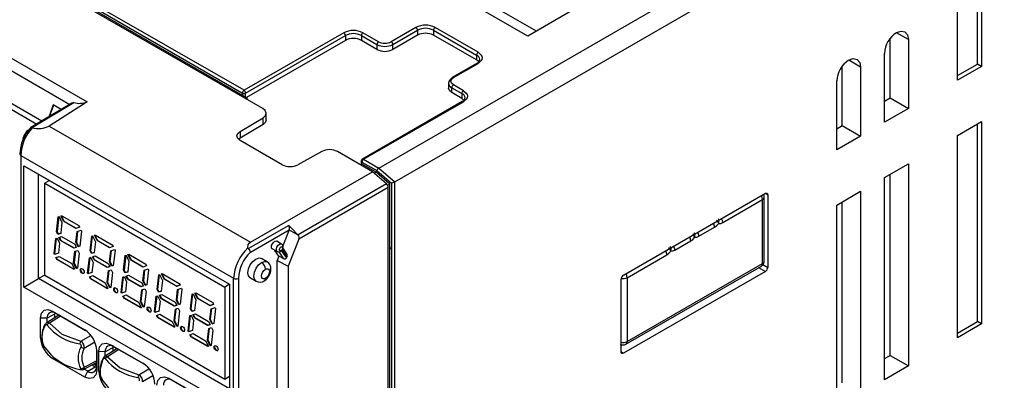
# Model space of a CAD drawing. Header units: millimetres. Extents: x 0 to 1118, y 0 to 864.
# Tile 16 of 20: x 733 to 820, y 662 to 695. Entities that reach past the tile are written whole.
import ezdxf

# ---------------------------------------------------------------- set-up
doc = ezdxf.new("R2010")
doc.units = ezdxf.units.MM
doc.header["$LTSCALE"] = 4

msp = doc.modelspace()

# ---------------------------------------------------------------- linework, layer by layer
for p, q in [((764.978, 681.343), (836.606, 722.692)), ((766.392, 680.118), (837.567, 721.206)), ((691.727, 714.574), (739.111, 687.22)), ((691.115, 713.812), (737.579, 686.988)), ((690.096, 710.966), (734.651, 685.245)), ((735.092, 685.508), (690.19, 711.429)), ((778.201, 693.058), (762.291, 702.243)), ((778.98, 693.508), (763.589, 702.393)), ((818.082, 690.565), (818.082, 702.813)), ((818.435, 702.609), (818.435, 690.361)), ((816.314, 689.136), (816.314, 701.384)), ((754.702, 686.622), (733.936, 698.61)), ((734.289, 698.548), (753.292, 687.578)), ((753.028, 688.241), (739.098, 696.283)), ((738.957, 696.038), (752.887, 687.997)), ((782.09, 695.303), (778.201, 693.058)), ((768.28, 693.822), (766.088, 692.556)), ((766.23, 692.311), (768.422, 693.577)), ((768.422, 693.577), (768.422, 693.14)), ((769.836, 693.577), (773.654, 691.372)), ((769.836, 693.577), (769.836, 693.14)), ((773.796, 691.617), (769.977, 693.822)), ((761.881, 693.352), (753.028, 688.241)), ((753.169, 687.997), (762.022, 693.107)), ((762.022, 692.671), (753.246, 687.604)), ((762.022, 693.107), (762.022, 692.671)), ((763.437, 693.107), (764.816, 692.311)), ((763.437, 693.107), (763.437, 692.671)), ((764.816, 691.875), (763.437, 692.671)), ((764.957, 692.556), (763.578, 693.352)), ((768.422, 693.14), (766.23, 691.875)), ((773.654, 690.936), (769.836, 693.14)), ((810.339, 687.565), (810.339, 692.819)), ((811.965, 692.75), (810.919, 693.354)), ((811.965, 692.75), (811.965, 686.626)), ((764.816, 692.311), (764.816, 691.875)), ((766.23, 691.875), (766.23, 692.311)), ((773.654, 691.372), (773.654, 690.936)), ((773.791, 690.818), (773.654, 690.936)), ((807.723, 690.301), (806.677, 690.905)), ((809.844, 685.401), (809.844, 691.525)), ((773.696, 690.648), (771.504, 689.382)), ((771.604, 689.372), (773.796, 690.638)), ((806.096, 685.115), (806.096, 690.37)), ((807.723, 690.301), (807.723, 684.177)), ((816.314, 689.544), (818.082, 690.565)), ((818.435, 690.361), (816.314, 689.136)), ((818.435, 690.361), (818.082, 690.565)), ((771.169, 688.882), (771.169, 688.446)), ((771.462, 688.474), (772.346, 687.964)), ((771.462, 688.038), (771.462, 688.474)), ((772.488, 688.209), (771.604, 688.719)), ((805.601, 682.952), (805.601, 689.076)), ((752.887, 687.997), (752.887, 687.812)), ((753.169, 687.649), (753.169, 687.997)), ((753.169, 687.507), (753.292, 687.578)), ((753.292, 687.578), (753.292, 687.436)), ((772.346, 687.528), (771.462, 688.038)), ((772.346, 687.964), (772.346, 687.528)), ((772.482, 687.41), (772.346, 687.528)), ((809.844, 687.279), (810.339, 687.565)), ((810.339, 687.565), (811.965, 686.626)), ((737.756, 687.093), (734.118, 684.928)), ((734.191, 684.92), (737.926, 687.153)), ((736.109, 686.939), (735.704, 685.872)), ((736.132, 686.926), (735.74, 685.893)), ((739.111, 687.22), (735.756, 685.068)), ((736.813, 686.532), (736.109, 686.939)), ((772.388, 687.239), (763.535, 682.128)), ((763.635, 682.118), (772.488, 687.229)), ((811.965, 686.626), (809.844, 685.401)), ((752.675, 684.594), (754.713, 685.812)), ((754.713, 685.213), (754.713, 685.812)), ((754.995, 685.614), (754.995, 686.214)), ((735.756, 685.068), (753.594, 674.771)), ((754.713, 685.213), (752.675, 683.994)), ((805.601, 684.83), (806.096, 685.115)), ((806.096, 685.115), (807.723, 684.177)), ((816.314, 684.237), (818.435, 685.462)), ((818.082, 667.702), (818.082, 685.258)), ((818.435, 685.462), (818.435, 667.498)), ((752.675, 683.994), (752.604, 683.931)), ((752.675, 684.594), (752.675, 683.994)), ((807.723, 684.177), (805.601, 682.952)), ((816.314, 666.273), (816.314, 684.237)), ((756.409, 681.636), (752.687, 683.785)), ((733.219, 682.451), (752.109, 671.546)), ((733.219, 682.451), (733.219, 659.918)), ((759.921, 682.805), (757.811, 681.629)), ((764.412, 681.016), (761.324, 682.799)), ((763.635, 682.118), (764.978, 681.343)), ((733.512, 670.768), (733.512, 681.546)), ((733.512, 681.546), (751.755, 671.015)), ((733.512, 681.546), (734.809, 680.798)), ((763.499, 681.686), (763.362, 681.623)), ((763.435, 681.955), (763.435, 681.656)), ((763.493, 681.873), (764.819, 681.108)), ((763.493, 681.683), (763.493, 681.873)), ((764.738, 680.97), (763.499, 681.686)), ((764.978, 681.343), (766.392, 680.118)), ((809.844, 680.502), (811.965, 681.727)), ((811.965, 681.727), (811.965, 663.763)), ((734.809, 680.798), (751.755, 671.015)), ((734.809, 671.517), (734.809, 680.798)), ((753.594, 674.771), (764.412, 681.016)), ((765.666, 679.931), (764.412, 681.016)), ((764.738, 680.97), (764.568, 680.882)), ((765.949, 679.921), (764.738, 680.97)), ((764.819, 681.108), (766.11, 679.991)), ((809.844, 662.538), (809.844, 680.502)), ((810.339, 664.702), (810.339, 680.788)), ((735.775, 680.24), (735.35, 679.995)), ((735.35, 679.995), (751.331, 670.77)), ((735.35, 671.83), (735.35, 679.995)), ((765.666, 679.931), (757.826, 675.405)), ((765.827, 679.6), (757.878, 675.012)), ((765.949, 679.921), (765.716, 679.783)), ((765.827, 550.153), (765.827, 679.6)), ((765.95, 550.506), (765.95, 679.922)), ((766.11, 679.991), (766.11, 550.416)), ((766.392, 550.288), (766.392, 680.118)), ((786.686, 671.828), (799.273, 679.094)), ((799.172, 673.072), (799.172, 678.747)), ((799.287, 679.086), (799.485, 678.972)), ((799.485, 678.972), (799.485, 672.521)), ((805.601, 678.053), (807.723, 679.277)), ((807.723, 679.277), (807.723, 661.313)), ((795.497, 676.506), (799.025, 678.543)), ((799.025, 672.868), (799.025, 678.543)), ((805.601, 660.089), (805.601, 678.053)), ((806.096, 662.252), (806.096, 678.338)), ((736.409, 675.688), (736.558, 677.005)), ((736.594, 677.025), (736.444, 675.708)), ((736.558, 677.005), (736.627, 677.027)), ((736.627, 677.027), (736.881, 676.505)), ((736.794, 677.081), (736.873, 677.107)), ((737.022, 676.613), (736.794, 677.081)), ((736.83, 677.102), (737.057, 676.634)), ((736.873, 677.107), (738.37, 676.243)), ((736.881, 676.505), (736.772, 675.542)), ((737.057, 676.634), (737.022, 676.613)), ((738.119, 675.98), (737.022, 676.613)), ((737.057, 676.634), (738.154, 676)), ((738.446, 676.086), (738.119, 675.98)), ((738.154, 676), (738.119, 675.98)), ((738.154, 676), (738.481, 676.106)), ((738.37, 676.243), (738.446, 676.086)), ((756.991, 676.249), (753.412, 674.183)), ((793.375, 675.282), (794.776, 676.09)), ((736.342, 675.091), (736.45, 675.127)), ((736.444, 675.708), (736.409, 675.688)), ((736.52, 675.46), (736.409, 675.688)), ((736.444, 675.708), (736.555, 675.481)), ((736.45, 675.127), (736.673, 674.668)), ((736.772, 675.542), (736.52, 675.46)), ((736.555, 675.481), (736.52, 675.46)), ((736.555, 675.481), (736.807, 675.563)), ((736.617, 675.181), (736.844, 675.255)), ((736.755, 674.897), (736.617, 675.181)), ((736.653, 675.201), (736.791, 674.918)), ((736.844, 675.255), (738.011, 674.581)), ((738.124, 674.746), (738.233, 675.706)), ((738.268, 675.726), (738.159, 674.766)), ((738.233, 675.706), (738.577, 675.818)), ((738.616, 675.737), (738.464, 674.399)), ((738.577, 675.818), (738.616, 675.737)), ((739.379, 673.974), (739.528, 675.29)), ((739.563, 675.311), (739.414, 673.994)), ((739.528, 675.29), (739.597, 675.313)), ((739.597, 675.313), (739.851, 674.79)), ((739.764, 675.367), (739.843, 675.393)), ((739.992, 674.899), (739.764, 675.367)), ((739.799, 675.387), (740.027, 674.919)), ((739.843, 675.393), (741.339, 674.529)), ((753.605, 673.872), (757.036, 675.852)), ((757.036, 675.852), (756.479, 674.417)), ((757.036, 675.852), (757.809, 675.422)), ((757.826, 675.405), (757.809, 675.422)), ((736.186, 673.72), (736.342, 675.091)), ((736.377, 675.112), (736.222, 673.74)), ((736.673, 674.668), (736.573, 673.785)), ((736.791, 674.918), (736.755, 674.897)), ((737.923, 674.223), (736.755, 674.897)), ((736.791, 674.918), (737.958, 674.244)), ((738.149, 674.297), (737.923, 674.223)), ((737.958, 674.244), (738.184, 674.317)), ((738.011, 674.581), (738.149, 674.297)), ((738.159, 674.766), (738.124, 674.746)), ((738.316, 674.351), (738.124, 674.746)), ((738.159, 674.766), (738.352, 674.372)), ((738.464, 674.399), (738.316, 674.351)), ((738.352, 674.372), (738.316, 674.351)), ((738.352, 674.372), (738.5, 674.42)), ((739.851, 674.79), (739.742, 673.828)), ((740.027, 674.919), (739.992, 674.899)), ((741.089, 674.265), (739.992, 674.899)), ((740.027, 674.919), (741.124, 674.286)), ((741.416, 674.372), (741.089, 674.265)), ((741.124, 674.286), (741.089, 674.265)), ((741.124, 674.286), (741.451, 674.392)), ((741.339, 674.529), (741.416, 674.372)), ((756.366, 674.59), (755.942, 674.847)), ((757.878, 675.012), (756.949, 672.618)), ((766.039, 674.117), (765.95, 674.374)), ((791.254, 674.057), (792.654, 674.865)), ((736.222, 673.74), (736.186, 673.72)), ((736.212, 673.667), (736.186, 673.72)), ((736.573, 673.785), (736.212, 673.667)), ((736.247, 673.688), (736.212, 673.667)), ((736.222, 673.74), (736.247, 673.688)), ((736.247, 673.688), (736.608, 673.805)), ((736.342, 673.399), (736.647, 673.498)), ((736.432, 673.214), (736.342, 673.399)), ((736.378, 673.419), (736.468, 673.234)), ((736.647, 673.498), (737.744, 672.865)), ((737.916, 672.91), (738.034, 673.948)), ((737.958, 674.244), (737.923, 674.223)), ((738.069, 673.969), (737.951, 672.93)), ((738.034, 673.948), (738.28, 674.028)), ((738.395, 673.791), (738.244, 672.452)), ((738.28, 674.028), (738.395, 673.791)), ((739.156, 672.005), (739.311, 673.377)), ((739.347, 673.397), (739.191, 672.026)), ((739.311, 673.377), (739.42, 673.412)), ((739.414, 673.994), (739.379, 673.974)), ((739.49, 673.746), (739.379, 673.974)), ((739.414, 673.994), (739.525, 673.766)), ((739.42, 673.412), (739.643, 672.954)), ((739.742, 673.828), (739.49, 673.746)), ((739.525, 673.766), (739.49, 673.746)), ((739.525, 673.766), (739.777, 673.848)), ((739.587, 673.467), (739.813, 673.54)), ((739.725, 673.183), (739.587, 673.467)), ((739.623, 673.487), (739.761, 673.203)), ((739.813, 673.54), (740.981, 672.866)), ((741.094, 673.032), (741.203, 673.991)), ((741.238, 674.012), (741.129, 673.052)), ((741.203, 673.991), (741.547, 674.103)), ((741.586, 674.023), (741.434, 672.685)), ((741.547, 674.103), (741.586, 674.023)), ((742.349, 672.259), (742.498, 673.576)), ((742.533, 673.596), (742.384, 672.279)), ((742.498, 673.576), (742.567, 673.598)), ((742.567, 673.598), (742.821, 673.076)), ((742.734, 673.652), (742.813, 673.678)), ((742.962, 673.184), (742.734, 673.652)), ((742.769, 673.673), (742.997, 673.205)), ((742.813, 673.678), (744.309, 672.815)), ((755.542, 674.154), (755.977, 673.915)), ((756.13, 673.518), (755.771, 674.028)), ((756.13, 673.518), (755.982, 673.136)), ((756.574, 673.264), (756.13, 673.518)), ((756.574, 673.264), (756.133, 673.892)), ((756.799, 673.388), (756.339, 674.042)), ((756.842, 673.501), (756.405, 674.123)), ((756.839, 673.733), (756.481, 674.243)), ((756.842, 673.501), (756.799, 673.388)), ((787.005, 671.604), (790.533, 673.641)), ((736.468, 673.234), (736.432, 673.214)), ((737.928, 672.35), (736.432, 673.214)), ((736.468, 673.234), (737.964, 672.37)), ((737.744, 672.865), (737.986, 672.369)), ((737.951, 672.93), (737.916, 672.91)), ((738.153, 672.423), (737.916, 672.91)), ((737.951, 672.93), (738.188, 672.443)), ((739.643, 672.954), (739.543, 672.07)), ((739.761, 673.203), (739.725, 673.183)), ((740.893, 672.509), (739.725, 673.183)), ((739.761, 673.203), (740.928, 672.529)), ((741.119, 672.582), (740.893, 672.509)), ((740.928, 672.529), (740.893, 672.509)), ((740.928, 672.529), (741.154, 672.603)), ((740.981, 672.866), (741.119, 672.582)), ((741.129, 673.052), (741.094, 673.032)), ((741.286, 672.637), (741.094, 673.032)), ((741.129, 673.052), (741.321, 672.657)), ((741.434, 672.685), (741.286, 672.637)), ((741.321, 672.657), (741.286, 672.637)), ((741.321, 672.657), (741.469, 672.705)), ((742.821, 673.076), (742.712, 672.113)), ((742.997, 673.205), (742.962, 673.184)), ((744.059, 672.551), (742.962, 673.184)), ((742.997, 673.205), (744.094, 672.571)), ((744.386, 672.657), (744.059, 672.551)), ((744.094, 672.571), (744.059, 672.551)), ((744.094, 672.571), (744.421, 672.678)), ((744.309, 672.815), (744.386, 672.657)), ((755.09, 673.006), (754.594, 673.307)), ((755.982, 655.076), (755.982, 673.136)), ((755.982, 673.136), (756.949, 672.618)), ((756.949, 672.618), (756.949, 654.378)), ((786.901, 665.7), (798.922, 672.639)), ((787.005, 665.929), (799.025, 672.868)), ((798.677, 672.498), (799.273, 672.154)), ((799.061, 672.766), (799.485, 672.521)), ((735.35, 671.83), (734.809, 671.517)), ((735.35, 671.83), (751.331, 662.604)), ((737.964, 672.37), (737.928, 672.35)), ((737.986, 672.369), (737.928, 672.35)), ((737.964, 672.37), (737.982, 672.376)), ((738.244, 672.452), (738.153, 672.423)), ((738.188, 672.443), (738.153, 672.423)), ((738.188, 672.443), (738.279, 672.473)), ((739.191, 672.026), (739.156, 672.005)), ((739.182, 671.953), (739.156, 672.005)), ((739.543, 672.07), (739.182, 671.953)), ((739.217, 671.973), (739.182, 671.953)), ((739.191, 672.026), (739.217, 671.973)), ((739.217, 671.973), (739.578, 672.091)), ((739.312, 671.684), (739.617, 671.784)), ((739.402, 671.499), (739.312, 671.684)), ((739.348, 671.705), (739.438, 671.52)), ((739.617, 671.784), (740.714, 671.15)), ((740.886, 671.195), (741.003, 672.234)), ((741.039, 672.254), (740.921, 671.216)), ((741.003, 672.234), (741.249, 672.314)), ((741.365, 672.076), (741.214, 670.738)), ((741.249, 672.314), (741.365, 672.076)), ((742.126, 670.291), (742.281, 671.662)), ((742.317, 671.683), (742.161, 670.311)), ((742.281, 671.662), (742.39, 671.698)), ((742.384, 672.279), (742.349, 672.259)), ((742.46, 672.031), (742.349, 672.259)), ((742.384, 672.279), (742.495, 672.052)), ((742.39, 671.698), (742.613, 671.24)), ((742.712, 672.113), (742.46, 672.031)), ((742.495, 672.052), (742.46, 672.031)), ((742.495, 672.052), (742.747, 672.134)), ((742.557, 671.752), (742.783, 671.826)), ((742.695, 671.468), (742.557, 671.752)), ((742.592, 671.773), (742.73, 671.489)), ((742.783, 671.826), (743.951, 671.152)), ((744.064, 671.317), (744.172, 672.277)), ((744.208, 672.297), (744.099, 671.338)), ((744.172, 672.277), (744.516, 672.389)), ((744.556, 672.308), (744.404, 670.97)), ((744.516, 672.389), (744.556, 672.308)), ((745.319, 670.545), (745.468, 671.861)), ((745.503, 671.882), (745.354, 670.565)), ((745.468, 671.861), (745.537, 671.884)), ((745.537, 671.884), (745.791, 671.361)), ((745.704, 671.938), (745.783, 671.964)), ((745.932, 671.47), (745.704, 671.938)), ((745.739, 671.958), (745.967, 671.49)), ((745.783, 671.964), (747.279, 671.1)), ((799.273, 672.154), (786.686, 664.888)), ((733.512, 670.768), (734.809, 671.517)), ((751.755, 660.236), (733.512, 670.768)), ((751.755, 661.734), (734.809, 671.517)), ((739.438, 671.52), (739.402, 671.499)), ((740.898, 670.636), (739.402, 671.499)), ((739.438, 671.52), (740.934, 670.656)), ((740.714, 671.15), (740.955, 670.654)), ((740.921, 671.216), (740.886, 671.195)), ((741.123, 670.709), (740.886, 671.195)), ((740.921, 671.216), (741.158, 670.729)), ((741.158, 670.729), (741.249, 670.758)), ((742.613, 671.24), (742.513, 670.356)), ((742.73, 671.489), (742.695, 671.468)), ((743.862, 670.794), (742.695, 671.468)), ((742.73, 671.489), (743.898, 670.815)), ((744.089, 670.868), (743.862, 670.794)), ((743.898, 670.815), (743.862, 670.794)), ((743.898, 670.815), (744.124, 670.888)), ((743.951, 671.152), (744.089, 670.868)), ((744.099, 671.338), (744.064, 671.317)), ((744.256, 670.922), (744.064, 671.317)), ((744.099, 671.338), (744.291, 670.943)), ((744.404, 670.97), (744.256, 670.922)), ((744.291, 670.943), (744.256, 670.922)), ((744.291, 670.943), (744.439, 670.991)), ((745.791, 671.361), (745.682, 670.399)), ((745.967, 671.49), (745.932, 671.47)), ((747.029, 670.836), (745.932, 671.47)), ((745.967, 671.49), (747.064, 670.857)), ((747.356, 670.943), (747.029, 670.836)), ((747.064, 670.857), (747.029, 670.836)), ((747.064, 670.857), (747.391, 670.963)), ((747.279, 671.1), (747.356, 670.943)), ((751.755, 671.015), (751.331, 670.77)), ((751.331, 670.77), (751.331, 662.604)), ((751.755, 671.015), (751.755, 660.236)), ((752.109, 649.029), (752.109, 671.546)), ((752.533, 671.543), (752.53, 649.187)), ((753.594, 671.575), (754.102, 671.296)), ((754.114, 671.29), (754.102, 671.296)), ((786.474, 665.01), (786.474, 671.461)), ((787.005, 671.604), (787.005, 665.929)), ((740.934, 670.656), (740.898, 670.636)), ((740.955, 670.654), (740.898, 670.636)), ((740.934, 670.656), (740.952, 670.662)), ((741.214, 670.738), (741.123, 670.709)), ((741.158, 670.729), (741.123, 670.709)), ((742.161, 670.311), (742.126, 670.291)), ((742.151, 670.238), (742.126, 670.291)), ((742.513, 670.356), (742.151, 670.238)), ((742.187, 670.259), (742.151, 670.238)), ((742.161, 670.311), (742.187, 670.259)), ((742.187, 670.259), (742.548, 670.376)), ((742.282, 669.97), (742.587, 670.069)), ((742.372, 669.785), (742.282, 669.97)), ((742.317, 669.99), (742.407, 669.805)), ((742.587, 670.069), (743.684, 669.436)), ((743.856, 669.481), (743.973, 670.52)), ((744.009, 670.54), (743.891, 669.501)), ((743.973, 670.52), (744.219, 670.599)), ((744.335, 670.362), (744.183, 669.024)), ((744.219, 670.599), (744.335, 670.362)), ((745.096, 668.577), (745.251, 669.948)), ((745.286, 669.968), (745.131, 668.597)), ((745.251, 669.948), (745.36, 669.983)), ((745.354, 670.565), (745.319, 670.545)), ((745.429, 670.317), (745.319, 670.545)), ((745.354, 670.565), (745.465, 670.337)), ((745.36, 669.983), (745.583, 669.525)), ((745.682, 670.399), (745.429, 670.317)), ((745.465, 670.337), (745.429, 670.317)), ((745.465, 670.337), (745.717, 670.419)), ((745.527, 670.038), (745.753, 670.111)), ((745.665, 669.754), (745.527, 670.038)), ((745.562, 670.058), (745.7, 669.774)), ((745.753, 670.111), (746.92, 669.437)), ((747.034, 669.603), (747.142, 670.563)), ((747.178, 670.583), (747.069, 669.623)), ((747.142, 670.563), (747.486, 670.674)), ((747.525, 670.594), (747.374, 669.256)), ((747.486, 670.674), (747.525, 670.594)), ((748.288, 668.83), (748.438, 670.147)), ((748.473, 670.167), (748.324, 668.851)), ((748.438, 670.147), (748.506, 670.169)), ((748.506, 670.169), (748.761, 669.647)), ((748.674, 670.224), (748.753, 670.249)), ((748.901, 669.755), (748.674, 670.224)), ((748.709, 670.244), (748.937, 669.776)), ((748.753, 670.249), (750.249, 669.386)), ((742.407, 669.805), (742.372, 669.785)), ((743.868, 668.921), (742.372, 669.785)), ((742.407, 669.805), (743.904, 668.942)), ((743.684, 669.436), (743.925, 668.94)), ((743.891, 669.501), (743.856, 669.481)), ((744.093, 668.994), (743.856, 669.481)), ((743.891, 669.501), (744.128, 669.014)), ((744.183, 669.024), (744.093, 668.994)), ((744.128, 669.014), (744.093, 668.994)), ((744.128, 669.014), (744.219, 669.044)), ((745.583, 669.525), (745.483, 668.641)), ((745.7, 669.774), (745.665, 669.754)), ((746.832, 669.08), (745.665, 669.754)), ((745.7, 669.774), (746.868, 669.1)), ((747.059, 669.153), (746.832, 669.08)), ((746.868, 669.1), (746.832, 669.08)), ((746.868, 669.1), (747.094, 669.174)), ((746.92, 669.437), (747.059, 669.153)), ((747.069, 669.623), (747.034, 669.603)), ((747.226, 669.208), (747.034, 669.603)), ((747.069, 669.623), (747.261, 669.228)), ((747.374, 669.256), (747.226, 669.208)), ((747.261, 669.228), (747.226, 669.208)), ((747.261, 669.228), (747.409, 669.276)), ((748.761, 669.647), (748.651, 668.684)), ((748.937, 669.776), (748.901, 669.755)), ((749.998, 669.122), (748.901, 669.755)), ((748.937, 669.776), (750.034, 669.142)), ((750.326, 669.228), (749.998, 669.122)), ((750.034, 669.142), (749.998, 669.122)), ((750.034, 669.142), (750.361, 669.249)), ((750.249, 669.386), (750.326, 669.228)), ((736.61, 668.286), (735.456, 667.548)), ((736.231, 668.353), (735.561, 668.005)), ((736.762, 668.199), (735.762, 667.559)), ((736.047, 668.629), (738.896, 666.984)), ((736.047, 668.629), (736.329, 668.448)), ((736.249, 668.446), (736.231, 668.353)), ((736.231, 668.353), (736.231, 668.044)), ((736.329, 668.448), (738.973, 666.922)), ((736.536, 668.329), (736.536, 668.239)), ((743.904, 668.942), (743.868, 668.921)), ((743.925, 668.94), (743.868, 668.921)), ((743.904, 668.942), (743.922, 668.947)), ((745.131, 668.597), (745.096, 668.577)), ((745.121, 668.524), (745.096, 668.577)), ((745.483, 668.641), (745.121, 668.524)), ((745.157, 668.544), (745.121, 668.524)), ((745.131, 668.597), (745.157, 668.544)), ((745.157, 668.544), (745.518, 668.662)), ((745.252, 668.256), (745.557, 668.355)), ((745.342, 668.07), (745.252, 668.256)), ((745.287, 668.276), (745.377, 668.091)), ((745.557, 668.355), (746.654, 667.721)), ((746.826, 667.766), (746.943, 668.805)), ((746.979, 668.825), (746.861, 667.787)), ((746.943, 668.805), (747.189, 668.885)), ((747.305, 668.647), (747.153, 667.309)), ((747.189, 668.885), (747.305, 668.647)), ((748.066, 666.862), (748.221, 668.234)), ((748.256, 668.254), (748.101, 666.882)), ((748.221, 668.234), (748.33, 668.269)), ((748.324, 668.851), (748.288, 668.83)), ((748.399, 668.602), (748.288, 668.83)), ((748.324, 668.851), (748.435, 668.623)), ((748.33, 668.269), (748.552, 667.811)), ((748.651, 668.684), (748.399, 668.602)), ((748.435, 668.623), (748.399, 668.602)), ((748.435, 668.623), (748.687, 668.705)), ((748.497, 668.323), (748.723, 668.397)), ((748.635, 668.039), (748.497, 668.323)), ((748.532, 668.344), (748.67, 668.06)), ((748.723, 668.397), (749.89, 667.723)), ((750.003, 667.888), (750.112, 668.848)), ((750.147, 668.868), (750.039, 667.909)), ((750.112, 668.848), (750.456, 668.96)), ((750.495, 668.88), (750.344, 667.541)), ((750.456, 668.96), (750.495, 668.88)), ((734.981, 666.274), (734.981, 668.013)), ((735.561, 668.005), (734.981, 668.013)), ((735.454, 667.522), (735.515, 667.583)), ((735.561, 667.616), (735.561, 668.005)), ((745.377, 668.091), (745.342, 668.07)), ((746.838, 667.207), (745.342, 668.07)), ((745.377, 668.091), (746.873, 667.227)), ((746.654, 667.721), (746.895, 667.225)), ((746.861, 667.787), (746.826, 667.766)), ((747.062, 667.28), (746.826, 667.766)), ((746.861, 667.787), (747.098, 667.3)), ((747.153, 667.309), (747.062, 667.28)), ((747.098, 667.3), (747.062, 667.28)), ((747.098, 667.3), (747.189, 667.33)), ((748.552, 667.811), (748.452, 666.927)), ((748.67, 668.06), (748.635, 668.039)), ((749.802, 667.365), (748.635, 668.039)), ((748.67, 668.06), (749.837, 667.386)), ((750.028, 667.439), (749.802, 667.365)), ((749.837, 667.386), (749.802, 667.365)), ((749.837, 667.386), (750.064, 667.459)), ((749.89, 667.723), (750.028, 667.439)), ((750.039, 667.909), (750.003, 667.888)), ((750.196, 667.493), (750.003, 667.888)), ((750.039, 667.909), (750.231, 667.514)), ((750.344, 667.541), (750.196, 667.493)), ((750.231, 667.514), (750.196, 667.493)), ((750.231, 667.514), (750.379, 667.562)), ((816.314, 666.681), (818.082, 667.702)), ((818.435, 667.498), (816.314, 666.273)), ((818.435, 667.498), (818.082, 667.702)), ((738.54, 665.955), (739.438, 666.474)), ((746.873, 667.227), (746.838, 667.207)), ((746.895, 667.225), (746.838, 667.207)), ((746.873, 667.227), (746.891, 667.233)), ((748.101, 666.882), (748.066, 666.862)), ((748.091, 666.809), (748.066, 666.862)), ((748.452, 666.927), (748.091, 666.809)), ((748.126, 666.83), (748.091, 666.809)), ((748.101, 666.882), (748.126, 666.83)), ((748.126, 666.83), (748.488, 666.947)), ((748.222, 666.541), (748.527, 666.64)), ((748.312, 666.356), (748.222, 666.541)), ((748.257, 666.561), (748.347, 666.376)), ((748.527, 666.64), (749.624, 666.007)), ((749.795, 666.052), (749.913, 667.091)), ((749.948, 667.111), (749.831, 666.072)), ((749.913, 667.091), (750.159, 667.171)), ((750.275, 666.933), (750.123, 665.595)), ((750.159, 667.171), (750.275, 666.933)), ((734.981, 666.274), (735.099, 666.273)), ((735.192, 665.698), (735.24, 665.55)), ((735.221, 665.571), (735.852, 664.807)), ((739.792, 665.862), (738.853, 665.32)), ((741.209, 665.649), (744.058, 664.004)), ((741.209, 665.649), (741.491, 665.468)), ((748.347, 666.376), (748.312, 666.356)), ((749.808, 665.492), (748.312, 666.356)), ((748.347, 666.376), (749.843, 665.513)), ((749.624, 666.007), (749.865, 665.511)), ((749.831, 666.072), (749.795, 666.052)), ((750.032, 665.565), (749.795, 666.052)), ((749.843, 665.513), (749.808, 665.492)), ((749.865, 665.511), (749.808, 665.492)), ((749.831, 666.072), (750.068, 665.586)), ((749.843, 665.513), (749.861, 665.519)), ((750.123, 665.595), (750.032, 665.565)), ((750.068, 665.586), (750.032, 665.565)), ((750.068, 665.586), (750.158, 665.615)), ((786.474, 665.582), (786.575, 665.64)), ((739.947, 665.234), (739.947, 663.733)), ((739.962, 665.137), (739.962, 663.399)), ((740.143, 663.295), (740.143, 665.033)), ((740.723, 665.025), (740.143, 665.033)), ((741.772, 665.306), (740.618, 664.569)), ((741.393, 665.373), (740.723, 665.025)), ((740.723, 664.636), (740.723, 665.025)), ((741.924, 665.219), (740.924, 664.579)), ((741.411, 665.466), (741.393, 665.373)), ((741.393, 665.373), (741.393, 665.064)), ((741.491, 665.468), (744.135, 663.942)), ((741.698, 665.349), (741.698, 665.259)), ((786.686, 664.888), (786.474, 665.01)), ((809.844, 664.416), (810.339, 664.702)), ((810.339, 664.702), (811.965, 663.763)), ((736.116, 664.552), (736.047, 664.428)), ((738.896, 662.783), (736.047, 664.428)), ((738.731, 663.427), (739.947, 664.057)), ((738.853, 663.666), (739.947, 664.233)), ((739.548, 663.85), (739.816, 663.696)), ((739.72, 663.939), (739.947, 663.808)), ((739.947, 663.91), (739.813, 663.988)), ((740.616, 664.542), (740.677, 664.603)), ((739.179, 663.29), (738.842, 663.484)), ((738.896, 662.783), (739.179, 663.29)), ((739.179, 663.29), (739.816, 663.696)), ((739.933, 663.655), (739.816, 663.696)), ((739.947, 663.733), (739.962, 663.399)), ((740.143, 663.295), (740.26, 663.293)), ((743.702, 662.975), (744.6, 663.494)), ((811.965, 663.763), (809.844, 662.538)), ((740.354, 662.719), (740.402, 662.57)), ((740.383, 662.591), (741.014, 661.827)), ((740.508, 662.401), (740.435, 662.55)), ((744.954, 662.882), (744.015, 662.34)), ((746.371, 662.669), (749.22, 661.024)), ((746.371, 662.669), (746.653, 662.489)), ((746.653, 662.489), (749.297, 660.962)), ((751.331, 662.604), (751.755, 662.849))]:
    msp.add_line(p, q)
at = {"flags": 128}
for points in [[(810.905, 693.362), (811.311, 693.503), (811.655, 693.437), (811.885, 693.172), (811.965, 692.75)], [(773.796, 691.617), (774.049, 691.403), (774.122, 691.268), (774.147, 691.127), (774.123, 690.987), (774.049, 690.852), (773.796, 690.638)], [(806.662, 690.913), (807.068, 691.054), (807.412, 690.987), (807.642, 690.723), (807.723, 690.301)], [(771.604, 688.719), (771.431, 688.869), (771.369, 689.046), (771.431, 689.222), (771.604, 689.372)], [(771.462, 688.038), (771.246, 688.225), (771.169, 688.446)], [(772.488, 688.209), (772.74, 687.994), (772.814, 687.86), (772.839, 687.719), (772.815, 687.579), (772.74, 687.444), (772.488, 687.229)], [(754.713, 685.812), (754.923, 685.999), (754.995, 686.218), (754.917, 686.437), (754.702, 686.622)], [(754.993, 685.614), (754.923, 685.4), (754.713, 685.213)], [(734.19, 684.921), (734.131, 684.932), (734.081, 684.915)], [(734.237, 684.912), (734.212, 684.915), (734.19, 684.921)], [(752.687, 683.785), (752.472, 683.97), (752.395, 684.188), (752.466, 684.407), (752.675, 684.594)], [(763.535, 682.128), (763.581, 682.137), (763.635, 682.118)], [(763.493, 681.873), (763.45, 681.911), (763.435, 681.955), (763.45, 681.999), (763.493, 682.037)], [(799.025, 678.543), (798.998, 678.715), (798.922, 678.892), (798.922, 678.892)], [(799.025, 678.543), (799.134, 678.637), (799.172, 678.747)], [(799.273, 679.094), (799.354, 679.123), (799.423, 679.109), (799.469, 679.056), (799.485, 678.972)], [(757.809, 675.422), (757.266, 675.967), (756.991, 676.249)], [(794.776, 676.09), (794.963, 676.227), (795.136, 676.412)], [(795.136, 676.412), (795.31, 676.427), (795.497, 676.506)], [(795.497, 676.506), (795.47, 676.678), (795.393, 676.855), (795.393, 676.855)], [(792.654, 674.865), (792.841, 675.002), (793.015, 675.188)], [(793.015, 675.188), (793.189, 675.202), (793.375, 675.282)], [(753.382, 674.24), (753.4, 674.539), (753.473, 674.67), (753.594, 674.771)], [(755.459, 674.337), (755.481, 674.475), (755.542, 674.616), (755.634, 674.74), (755.742, 674.827), (755.85, 674.865), (755.942, 674.847), (755.944, 674.845)], [(755.547, 674.157), (755.523, 674.167), (755.476, 674.237), (755.459, 674.337)], [(755.977, 673.915), (755.938, 673.948), (755.897, 674.044), (755.901, 674.174), (755.948, 674.317), (756.031, 674.45), (756.136, 674.551), (756.247, 674.604), (756.345, 674.6), (756.368, 674.588)], [(756.339, 674.042), (756.286, 674.008), (756.261, 674.001), (756.238, 674.002), (756.198, 674.021), (756.185, 674.039), (756.178, 674.062), (756.175, 674.123), (756.182, 674.155), (756.193, 674.188), (756.23, 674.254), (756.276, 674.306)], [(756.276, 674.306), (756.32, 674.335), (756.361, 674.347), (756.398, 674.341), (756.424, 674.318), (756.439, 674.279), (756.441, 674.232), (756.429, 674.177), (756.405, 674.123)], [(756.022, 673.9), (756.016, 673.901), (755.977, 673.915)], [(756.118, 673.912), (756.148, 673.901), (756.18, 673.898), (756.213, 673.903), (756.245, 673.917), (756.302, 673.968), (756.339, 674.042)], [(756.405, 674.123), (756.458, 674.161), (756.48, 674.209), (756.479, 674.228)], [(756.799, 673.388), (756.759, 673.318), (756.703, 673.268), (756.67, 673.252), (756.638, 673.247), (756.606, 673.251), (756.574, 673.264)], [(790.533, 673.641), (790.72, 673.778), (790.894, 673.963)], [(790.894, 673.963), (791.067, 673.978), (791.254, 674.057)], [(753.596, 671.576), (753.589, 671.578), (753.435, 671.754), (753.382, 672.035), (753.435, 672.379), (753.589, 672.732), (753.818, 673.042), (754.089, 673.26)], [(754.102, 671.296), (754.096, 671.299), (753.945, 671.473), (753.892, 671.751), (753.945, 672.09), (754.096, 672.439), (754.323, 672.745), (754.59, 672.961)], [(754.089, 673.26), (754.359, 673.354), (754.589, 673.31), (754.593, 673.304)], [(754.59, 672.961), (754.857, 673.054), (755.084, 673.01), (755.09, 673.006)], [(754.823, 671.32), (754.961, 671.415), (755.086, 671.534), (755.273, 671.797), (755.374, 672.03), (755.416, 672.207), (755.408, 672.543), (755.312, 672.783), (755.219, 672.903), (755.089, 673.006)], [(799.105, 672.822), (799.167, 673.005), (799.17, 673.072)], [(738.674, 671.993), (738.606, 672.048), (738.549, 672.125), (738.51, 672.214), (738.497, 672.3), (738.51, 672.37), (738.549, 672.414), (738.606, 672.425), (738.674, 672.402)], [(738.584, 672.434), (738.584, 672.434), (738.546, 672.39), (738.532, 672.32), (738.546, 672.234), (738.584, 672.146), (738.641, 672.068), (738.709, 672.014)], [(738.674, 672.402), (738.741, 672.347), (738.799, 672.27), (738.837, 672.181), (738.851, 672.095), (738.837, 672.025), (738.799, 671.981), (738.741, 671.97), (738.674, 671.993)], [(738.709, 672.014), (738.777, 671.99), (738.834, 672.001)], [(754.937, 671.556), (754.867, 671.523), (754.8, 671.509), (754.737, 671.514), (754.683, 671.538), (754.613, 671.631), (754.592, 671.755), (754.613, 671.902), (754.683, 672.077), (754.738, 672.163), (754.8, 672.24), (754.867, 672.304), (754.937, 672.352)], [(754.937, 672.352), (755.007, 672.384), (755.074, 672.398), (755.137, 672.394), (755.191, 672.37), (755.261, 672.277), (755.282, 672.153), (755.261, 672.005), (755.191, 671.831), (755.137, 671.744), (755.074, 671.667), (755.007, 671.604), (754.937, 671.556)], [(741.644, 670.279), (741.576, 670.333), (741.519, 670.411), (741.48, 670.499), (741.467, 670.585), (741.48, 670.655), (741.519, 670.7), (741.576, 670.711), (741.644, 670.687)], [(741.554, 670.72), (741.554, 670.72), (741.516, 670.676), (741.502, 670.605), (741.516, 670.52), (741.554, 670.431), (741.611, 670.354), (741.679, 670.299)], [(741.644, 670.687), (741.711, 670.633), (741.769, 670.555), (741.807, 670.467), (741.82, 670.381), (741.807, 670.311), (741.769, 670.266), (741.711, 670.255), (741.644, 670.279)], [(741.679, 670.299), (741.747, 670.276), (741.804, 670.287)], [(744.524, 669.005), (744.524, 669.005), (744.485, 668.961), (744.472, 668.891), (744.485, 668.805), (744.524, 668.717), (744.581, 668.639), (744.649, 668.585)], [(734.981, 668.013), (735.062, 668.438), (735.293, 668.704), (735.639, 668.771), (736.047, 668.629)], [(744.613, 668.564), (744.546, 668.619), (744.488, 668.696), (744.45, 668.785), (744.437, 668.871), (744.45, 668.941), (744.488, 668.985), (744.546, 668.996), (744.613, 668.973)], [(744.613, 668.973), (744.681, 668.918), (744.738, 668.841), (744.777, 668.752), (744.79, 668.666), (744.777, 668.596), (744.738, 668.552), (744.681, 668.541), (744.613, 668.564)], [(744.649, 668.585), (744.716, 668.561), (744.774, 668.572)], [(735.346, 667.278), (735.316, 667.305), (735.31, 667.324), (735.329, 667.333), (735.37, 667.331)], [(735.346, 667.278), (735.39, 667.361), (735.417, 667.394), (735.444, 667.417), (735.472, 667.431), (735.498, 667.433), (735.521, 667.423), (735.54, 667.404)], [(735.762, 667.559), (736.872, 666.588), (738.54, 665.955)], [(747.583, 666.85), (747.516, 666.905), (747.458, 666.982), (747.42, 667.07), (747.407, 667.156), (747.42, 667.226), (747.458, 667.271), (747.516, 667.282), (747.583, 667.258)], [(747.494, 667.291), (747.494, 667.291), (747.455, 667.247), (747.442, 667.177), (747.455, 667.091), (747.494, 667.002), (747.551, 666.925), (747.619, 666.87)], [(747.583, 667.258), (747.651, 667.204), (747.708, 667.126), (747.747, 667.038), (747.76, 666.952), (747.747, 666.882), (747.708, 666.838), (747.651, 666.826), (747.583, 666.85)], [(747.619, 666.87), (747.686, 666.847), (747.744, 666.858)], [(735.102, 666.221), (735.119, 665.927), (735.154, 665.818)], [(738.451, 665.723), (738.491, 665.709), (738.525, 665.686), (738.551, 665.653), (738.569, 665.614), (738.577, 665.569), (738.576, 665.522), (738.552, 665.428)], [(740.143, 665.033), (740.224, 665.458), (740.455, 665.724), (740.801, 665.791), (741.209, 665.649)], [(750.553, 665.135), (750.486, 665.19), (750.428, 665.267), (750.39, 665.356), (750.376, 665.442), (750.39, 665.512), (750.428, 665.556), (750.486, 665.567), (750.553, 665.544)], [(750.464, 665.577), (750.464, 665.577), (750.425, 665.532), (750.412, 665.462), (750.425, 665.376), (750.464, 665.288), (750.521, 665.21), (750.589, 665.156)], [(750.553, 665.544), (750.621, 665.489), (750.678, 665.412), (750.716, 665.323), (750.73, 665.238), (750.716, 665.167), (750.678, 665.123), (750.621, 665.112), (750.553, 665.135)], [(750.589, 665.156), (750.656, 665.132), (750.714, 665.144)], [(786.686, 664.888), (786.605, 664.86), (786.536, 664.873), (786.49, 664.926), (786.474, 665.01)], [(740.277, 663.206), (740.314, 663.648), (740.508, 664.299)], [(740.508, 664.299), (740.478, 664.325), (740.472, 664.344), (740.491, 664.353), (740.532, 664.351)], [(740.508, 664.299), (740.552, 664.382), (740.578, 664.414), (740.606, 664.437), (740.634, 664.451), (740.66, 664.453), (740.683, 664.444), (740.702, 664.424)], [(740.924, 664.579), (742.034, 663.608), (743.702, 662.975)], [(738.552, 663.53), (738.576, 663.487), (738.577, 663.47), (738.569, 663.458), (738.551, 663.45), (738.525, 663.448), (738.491, 663.451), (738.451, 663.459)], [(738.488, 663.44), (738.468, 663.441), (738.451, 663.459)], [(738.484, 663.44), (738.586, 663.432), (738.697, 663.442)], [(739.962, 663.399), (739.881, 662.975), (739.65, 662.708), (739.304, 662.641), (738.896, 662.783)], [(740.263, 663.243), (740.281, 662.947), (740.316, 662.838)], [(743.613, 662.743), (743.653, 662.729), (743.686, 662.706), (743.713, 662.673), (743.73, 662.634), (743.739, 662.589), (743.738, 662.542), (743.714, 662.448)], [(745.305, 662.053), (745.386, 662.478), (745.617, 662.744), (745.963, 662.811), (746.371, 662.669)]]:
    msp.add_lwpolyline(points, dxfattribs=at)
for centre, radius, start, end in [((762.73, 691.717), 1.842, 62.56909, 117.43091), ((769.129, 692.187), 1.842, 62.56909, 117.43091), ((768.115, 693.563), 0.307, 2.60548, 57.39452), ((769.129, 692.212), 1.537, 62.60967, 117.39033), ((770.143, 693.563), 0.307, 122.60548, 177.39452), ((761.715, 693.093), 0.307, 2.60548, 57.39452), ((762.73, 691.743), 1.537, 62.60967, 117.39033), ((762.73, 691.306), 1.537, 62.60967, 117.39033), ((763.744, 693.093), 0.307, 122.60548, 177.39452), ((769.129, 691.776), 1.537, 62.60967, 117.39033), ((812.147, 691.42), 2.305, 122.60548, 177.39452), ((765.123, 692.297), 0.307, 122.60548, 177.39452), ((765.523, 693.676), 1.537, 242.60967, 297.39033), ((765.523, 693.24), 1.537, 242.60967, 297.39033), ((765.523, 693.652), 1.233, 242.69339, 297.30661), ((765.923, 692.297), 0.307, 2.60548, 57.39452), ((773.961, 691.358), 0.307, 122.60548, 177.39452), ((773.445, 690.912), 0.506, 6.63619, 65.5428), ((773.57, 690.996), 0.37, 289.67778, 355.53722), ((807.904, 688.971), 2.305, 122.60548, 177.39452), ((773.737, 690.556), 0.101, 54.38242, 114.30712), ((771.67, 688.832), 0.503, 114.37466, 174.3052), ((771.557, 689.303), 0.0959, 124.05635, 187.25583), ((771.545, 689.29), 0.101, 54.38242, 114.30712), ((753.194, 687.983), 0.307, 122.60548, 177.39452), ((752.862, 687.983), 0.307, 2.60548, 57.39452), ((771.67, 688.932), 0.503, 185.6948, 245.62534), ((771.769, 688.46), 0.307, 122.60548, 177.39452), ((753.028, 688.269), 0.307, 242.60967, 297.39033), ((772.653, 687.95), 0.307, 122.60548, 177.39452), ((772.137, 687.504), 0.506, 6.63619, 65.5428), ((772.261, 687.588), 0.37, 289.67778, 355.53722), ((737.923, 686.886), 0.268, 89.57383, 128.87582), ((738.423, 688.905), 1.82, 254.14162, 292.21006), ((772.429, 687.147), 0.101, 54.38242, 114.30712), ((736.928, 682.398), 3.801, 137.74188, 177.36573), ((737.144, 682.27), 3.929, 137.72734, 177.36842), ((734.56, 683.754), 1.155, 120.79035, 176.75602), ((734.775, 687.157), 2.308, 256.51457, 295.15756), ((733.282, 682.589), 0.152, 186.48784, 245.4993), ((760.617, 681.431), 1.541, 62.65267, 116.81967), ((763.626, 681.966), 0.189, 87.4515, 183.10888), ((763.8, 681.86), 0.307, 122.60548, 177.39452), ((757.117, 683.005), 1.541, 242.65648, 296.76622), ((765.163, 681.047), 0.349, 121.93869, 169.93063), ((765.357, 679.576), 0.47, 2.93501, 48.93367), ((765.578, 681.547), 1.645, 288.85387, 299.67839), ((798.772, 678.768), 0.4, 356.97534, 34.5785), ((756.678, 676.013), 0.392, 335.85314, 37.10585), ((794.055, 676.065), 0.721, 1.95597, 31.13141), ((794.401, 676.18), 0.771, 17.56315, 44.85589), ((794.333, 676.556), 0.816, 349.87633, 18.53387), ((757.547, 675.168), 0.366, 334.64895, 40.29325), ((791.933, 674.841), 0.721, 1.95605, 31.1314), ((792.28, 674.955), 0.771, 17.56315, 44.85589), ((792.211, 675.331), 0.816, 349.87633, 18.53387), ((792.655, 675.257), 0.721, 1.95598, 31.13141), ((756.155, 674.326), 0.338, 343.13482, 51.72523), ((790.158, 673.73), 0.771, 17.56073, 44.85892), ((790.09, 674.107), 0.816, 349.87601, 18.53448), ((790.533, 674.032), 0.721, 1.95605, 31.1314), ((756.021, 671.345), 3.918, 132.36073, 177.06971), ((755.978, 671.368), 3.449, 133.46891, 177.10125), ((753.463, 674.247), 0.0815, 185.10484, 231.57178), ((753.063, 673.752), 0.555, 12.48938, 51.01729), ((756.1, 674.139), 0.255, 242.12921, 290.1488), ((756.623, 673.61), 0.245, 333.57137, 49.86397), ((789.812, 673.616), 0.721, 1.95605, 31.1314), ((754.168, 672.316), 0.77, 2.6509, 56.76597), ((798.749, 672.998), 0.397, 295.76459, 333.763), ((798.78, 672.841), 0.246, 305.01333, 6.29885), ((798.922, 673.097), 0.251, 294.37466, 354.3052), ((799.024, 672.542), 0.461, 302.60548, 357.39452), ((786.935, 671.44), 0.461, 122.60548, 177.39452), ((786.275, 671.577), 0.73, 2.12412, 30.99143), ((752.324, 671.957), 0.464, 242.40225, 296.83697), ((754.44, 671.967), 0.752, 243.33483, 301.70589), ((754.698, 671.526), 0.241, 304.55762, 7.14305), ((786.65, 672.29), 0.772, 257.67089, 297.30166), ((736.029, 668.081), 0.474, 50.78851, 189.22028), ((737.401, 666.358), 2.303, 155.21166, 183.41949), ((737.083, 666.329), 1.98, 151.35415, 208.64582), ((735.755, 667.158), 0.476, 129.57885, 159.96928), ((735.625, 667.431), 0.187, 43.10188, 125.99344), ((735.861, 667.183), 0.389, 104.77378, 145.47082), ((739.171, 670.331), 4.664, 218.88339, 261.12207), ((737.648, 665.033), 2.316, 2.59233, 57.40766), ((737.295, 666.379), 2.316, 182.59882, 237.40113), ((739.133, 665.595), 0.694, 148.73163, 169.35309), ((738.282, 665.433), 0.582, 348.81271, 63.71211), ((741.191, 665.101), 0.474, 50.78851, 189.22028), ((786.652, 666.121), 0.489, 239.27312, 300.59669), ((786.65, 666.616), 0.773, 256.83099, 297.29878), ((786.767, 665.899), 0.24, 304.05984, 7.25548), ((739.325, 668.33), 4.949, 225.40514, 259.8333), ((740.284, 664.479), 1.975, 151.28191, 208.71803), ((739.111, 666.519), 1.227, 242.85879, 257.86159), ((740.327, 664.493), 1.69, 150.69388, 209.30617), ((740.787, 664.452), 0.187, 43.10187, 125.99344), ((742.562, 663.379), 2.302, 155.20581, 183.38585), ((740.917, 664.178), 0.476, 129.57885, 159.96928), ((741.023, 664.203), 0.389, 104.77378, 145.47082), ((744.333, 667.351), 4.664, 218.88339, 261.12207), ((742.81, 662.053), 2.316, 2.59233, 57.40766), ((738.577, 663.875), 0.347, 265.77125, 322.77945), ((738.726, 663.563), 0.124, 256.16887, 305.51351), ((738.689, 663.601), 0.177, 308.18101, 21.34693), ((739.479, 663.657), 0.475, 230.78789, 9.22287), ((742.457, 663.4), 2.316, 182.59882, 237.40113), ((741.284, 663.103), 1.013, 174.15987, 213.07645), ((744.295, 662.615), 0.694, 148.73163, 169.35309), ((743.444, 662.453), 0.582, 348.81271, 63.71212), ((746.353, 662.121), 0.474, 50.78784, 189.21612)]:
    msp.add_arc(centre, radius, start, end)

doc.saveas('drawing.dxf')
